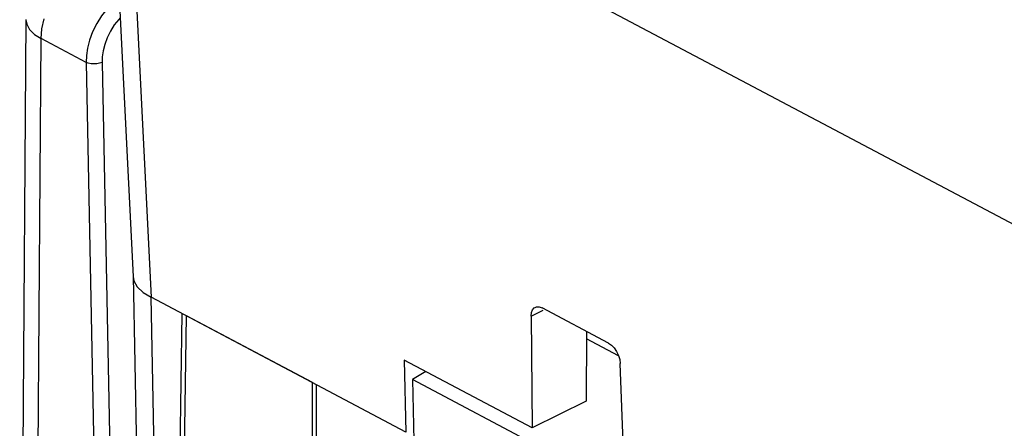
# Model space of a CAD drawing. Extents: x -840 to -217, y -121 to 557.
# Tile 82 of 145: x -406 to -389, y 488 to 495. Entities that reach past the tile are written whole.
import ezdxf

# ---------------------------------------------------------------- set-up
doc = ezdxf.new("R2010")
doc.units = 0
doc.header["$LTSCALE"] = 23.1
doc.layers.add('R912005577_AM_0', color=7, linetype='CONTINUOUS')

msp = doc.modelspace()

# ---------------------------------------------------------------- linework, layer by layer
at = {"layer": 'R912005577_AM_0', "color": 7}
for p, q in [((-345.135, 468.435), (-404.148, 499.675)), ((-404.671, 495.852), (-404.414, 490.649)), ((-404.351, 495.465), (-404.095, 490.283)), ((-406.309, 495.196), (-406.42, 479.436)), ((-406.153, 479.097), (-406.042, 494.861)), ((-405.246, 494.439), (-406.042, 494.861)), ((-405.246, 494.439), (-404.928, 478.491)), ((-404.963, 494.439), (-404.646, 478.491)), ((-404.415, 490.657), (-404.168, 478.274)), ((-399.588, 487.897), (-404.095, 490.283)), ((-403.847, 477.87), (-404.094, 490.283)), ((-403.717, 477.801), (-403.548, 489.994)), ((-397.375, 489.948), (-397.157, 490.054)), ((-397.23, 490.113), (-397.176, 490.094)), ((-396.006, 489.474), (-397.176, 490.094)), ((-403.641, 477.761), (-403.472, 489.954)), ((-401.242, 488.773), (-403.472, 489.954)), ((-397.375, 489.948), (-397.357, 487.976)), ((-396.392, 489.679), (-396.399, 488.444)), ((-395.825, 489.247), (-396.393, 489.548)), ((-399.617, 489.173), (-399.588, 487.897)), ((-397.357, 487.976), (-399.617, 489.173)), ((-395.724, 487.112), (-395.796, 489.112)), ((-399.237, 488.972), (-399.471, 488.826)), ((-401.243, 482.619), (-401.242, 488.773)), ((-401.173, 488.737), (-401.175, 482.596)), ((-399.471, 488.826), (-399.446, 487.741)), ((-389.099, 483.336), (-399.471, 488.826)), ((-396.399, 488.444), (-397.357, 487.976))]:
    msp.add_line(p, q, dxfattribs=at)
for points in [[(-404.872, 495.389), (-404.971, 495.266), (-405.058, 495.128), (-405.13, 494.982), (-405.185, 494.836), (-405.221, 494.694), (-405.241, 494.561), (-405.246, 494.439)], [(-406.309, 495.195), (-406.296, 495.114), (-406.245, 495.021), (-406.159, 494.936), (-406.042, 494.861)], [(-406.042, 494.861), (-406.028, 495.033), (-405.987, 495.212)], [(-404.641, 495.226), (-404.667, 495.2), (-404.746, 495.102), (-404.815, 494.992), (-404.873, 494.875), (-404.915, 494.758), (-404.945, 494.644), (-404.961, 494.538), (-404.963, 494.439)], [(-404.963, 494.439), (-405.006, 494.424), (-405.055, 494.415), (-405.107, 494.412), (-405.158, 494.415), (-405.206, 494.424), (-405.246, 494.439)], [(-404.414, 490.649), (-404.4, 490.573), (-404.34, 490.466), (-404.237, 490.369), (-404.095, 490.283)], [(-397.375, 489.948), (-397.368, 490.012), (-397.349, 490.06), (-397.317, 490.095), (-397.302, 490.105)], [(-397.302, 490.105), (-397.276, 490.114), (-397.23, 490.113)], [(-396.006, 489.474), (-395.952, 489.436), (-395.904, 489.387), (-395.861, 489.324), (-395.827, 489.255), (-395.806, 489.185), (-395.796, 489.112)]]:
    msp.add_lwpolyline(points, dxfattribs=at)

doc.saveas('drawing.dxf')
